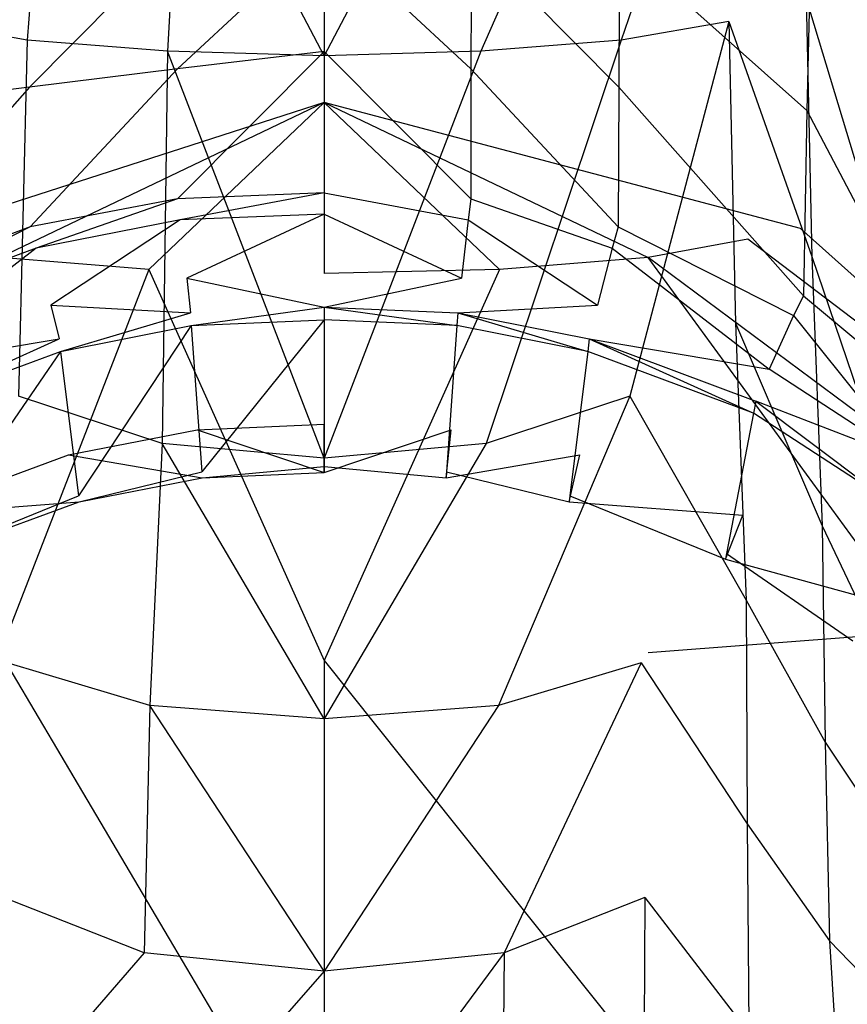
# Model space of a CAD drawing. Extents: x 0 to 0.36, y -0.55 to 0.
# Tile 15 of 25: x 0.141 to 0.247, y -0.231 to -0.104. Entities that reach past the tile are written whole.
import ezdxf

# ---------------------------------------------------------------- set-up
doc = ezdxf.new("R2010")
doc.units = 0
doc.layers.add('L0_WC_N_767710__0___REPLACEMTFO', color=7, linetype='CONTINUOUS')

msp = doc.modelspace()

# ---------------------------------------------------------------- linework, layer by layer
at = {"layer": 'L0_WC_N_767710__0___REPLACEMTFO', "color": 8}
for points, invisible_edges in [([(0.141718, -0.106337, 0.011532), (0.127828, -0.103959, 0.02325), (0.129818, -0.071974, 0.019037), (0.141718, -0.106337, 0.011532)], 14), ([(0.144456, -0.072856, 0.009381), (0.141718, -0.106337, 0.011532), (0.129818, -0.071974, 0.019037), (0.144456, -0.072856, 0.009381)], 14), ([(0.230182, -0.071974, 0.019037), (0.218282, -0.106337, 0.011532), (0.215544, -0.072856, 0.009381), (0.230182, -0.071974, 0.019037)], 14), ([(0.232172, -0.103959, 0.02325), (0.218282, -0.106337, 0.011532), (0.230182, -0.071974, 0.019037), (0.232172, -0.103959, 0.02325)], 14), ([(0.230182, -0.071974, 0.019037), (0.24215, -0.100975, 0.037724), (0.232172, -0.103959, 0.02325), (0.230182, -0.071974, 0.019037)], 14), ([(0.159791, -0.107777, 0.004233), (0.141718, -0.106337, 0.011532), (0.144456, -0.072856, 0.009381), (0.159791, -0.107777, 0.004233)], 14), ([(0.161717, -0.073496, 0.003898), (0.159791, -0.107777, 0.004233), (0.144456, -0.072856, 0.009381), (0.161717, -0.073496, 0.003898)], 14), ([(0.18, -0.108365, 0.001873), (0.159791, -0.107777, 0.004233), (0.161717, -0.073496, 0.003898), (0.18, -0.108365, 0.001873)], 14), ([(0.18, -0.108365, 0.001873), (0.161717, -0.073496, 0.003898), (0.18, -0.073713, 0.00223), (0.18, -0.108365, 0.001873)], 14), ([(0.198283, -0.073496, 0.003898), (0.18, -0.108365, 0.001873), (0.18, -0.073713, 0.00223), (0.198283, -0.073496, 0.003898)], 14), ([(0.200209, -0.107777, 0.004233), (0.18, -0.108365, 0.001873), (0.198283, -0.073496, 0.003898), (0.200209, -0.107777, 0.004233)], 14), ([(0.215544, -0.072856, 0.009381), (0.200209, -0.107777, 0.004233), (0.198283, -0.073496, 0.003898), (0.215544, -0.072856, 0.009381)], 14), ([(0.218282, -0.106337, 0.011532), (0.200209, -0.107777, 0.004233), (0.215544, -0.072856, 0.009381), (0.218282, -0.106337, 0.011532)], 14), ([(0.161083, -0.110064, 0.36015), (0.18, -0.092488, 0.360145), (0.161057, -0.093191, 0.360145), (0.161083, -0.110064, 0.36015)], 13), ([(0.18, -0.092488, 0.360145), (0.161083, -0.110064, 0.36015), (0.18, -0.107806, 0.36015), (0.18, -0.092488, 0.360145)], 14), ([(0.198917, -0.110064, 0.36015), (0.18, -0.092488, 0.360145), (0.18, -0.107806, 0.36015), (0.198917, -0.110064, 0.36015)], 13), ([(0.18, -0.092488, 0.360145), (0.198917, -0.110064, 0.36015), (0.198943, -0.093191, 0.360145), (0.18, -0.092488, 0.360145)], 14), ([(0.142027, -0.112399, 0.360147), (0.161057, -0.093191, 0.360145), (0.141932, -0.093926, 0.360144), (0.142027, -0.112399, 0.360147)], 13), ([(0.161057, -0.093191, 0.360145), (0.142027, -0.112399, 0.360147), (0.161083, -0.110064, 0.36015), (0.161057, -0.093191, 0.360145)], 14), ([(0.217973, -0.112399, 0.360147), (0.198943, -0.093191, 0.360145), (0.198917, -0.110064, 0.36015), (0.217973, -0.112399, 0.360147)], 13), ([(0.198943, -0.093191, 0.360145), (0.217973, -0.112399, 0.360147), (0.218068, -0.093926, 0.360144), (0.198943, -0.093191, 0.360145)], 14), ([(0.117774, -0.115433, 0.360146), (0.141932, -0.093926, 0.360144), (0.117306, -0.09486, 0.360143), (0.117774, -0.115433, 0.360146)], 13), ([(0.141932, -0.093926, 0.360144), (0.117774, -0.115433, 0.360146), (0.142027, -0.112399, 0.360147), (0.141932, -0.093926, 0.360144)], 14), ([(0.242226, -0.115433, 0.360146), (0.218068, -0.093926, 0.360144), (0.217973, -0.112399, 0.360147), (0.242226, -0.115433, 0.360146)], 13), ([(0.218068, -0.093926, 0.360144), (0.242226, -0.115433, 0.360146), (0.242694, -0.09486, 0.360143), (0.218068, -0.093926, 0.360144)], 14), ([(0.264715, -0.118248, 0.36015), (0.242694, -0.09486, 0.360143), (0.242226, -0.115433, 0.360146), (0.264715, -0.118248, 0.36015)], 13), ([(0.242694, -0.09486, 0.360143), (0.264715, -0.118248, 0.36015), (0.267428, -0.095655, 0.360145), (0.242694, -0.09486, 0.360143)], 14), ([(0.249079, -0.097862, 0.053818), (0.249846, -0.126593, 0.060245), (0.24215, -0.100975, 0.037724), (0.249079, -0.097862, 0.053818)], 14), ([(0.24215, -0.100975, 0.037724), (0.242854, -0.134229, 0.04253), (0.232172, -0.103959, 0.02325), (0.24215, -0.100975, 0.037724)], 14), ([(0.24215, -0.100975, 0.037724), (0.249846, -0.126593, 0.060245), (0.242854, -0.134229, 0.04253), (0.24215, -0.100975, 0.037724)], 14), ([(0.141718, -0.106337, 0.011532), (0.14061, -0.152224, 0.011892), (0.127828, -0.103959, 0.02325), (0.141718, -0.106337, 0.011532)], 14), ([(0.232172, -0.103959, 0.02325), (0.21939, -0.152224, 0.011892), (0.218282, -0.106337, 0.011532), (0.232172, -0.103959, 0.02325)], 14), ([(0.232172, -0.103959, 0.02325), (0.233029, -0.142808, 0.026124), (0.21939, -0.152224, 0.011892), (0.232172, -0.103959, 0.02325)], 14), ([(0.232172, -0.103959, 0.02325), (0.242854, -0.134229, 0.04253), (0.233029, -0.142808, 0.026124), (0.232172, -0.103959, 0.02325)], 14), ([(0.159112, -0.158324, 0.003176), (0.14061, -0.152224, 0.011892), (0.141718, -0.106337, 0.011532), (0.159112, -0.158324, 0.003176)], 14), ([(0.159791, -0.107777, 0.004233), (0.159112, -0.158324, 0.003176), (0.141718, -0.106337, 0.011532), (0.159791, -0.107777, 0.004233)], 14), ([(0.218282, -0.106337, 0.011532), (0.200888, -0.158324, 0.003176), (0.200209, -0.107777, 0.004233), (0.218282, -0.106337, 0.011532)], 14), ([(0.21939, -0.152224, 0.011892), (0.200888, -0.158324, 0.003176), (0.218282, -0.106337, 0.011532), (0.21939, -0.152224, 0.011892)], 14), ([(0.18, -0.16023), (0.159112, -0.158324, 0.003176), (0.159791, -0.107777, 0.004233), (0.18, -0.16023)], 14), ([(0.18, -0.16023), (0.159791, -0.107777, 0.004233), (0.18, -0.108365, 0.001873), (0.18, -0.16023)], 14), ([(0.161106, -0.126794, 0.360154), (0.18, -0.107806, 0.36015), (0.161083, -0.110064, 0.36015), (0.161106, -0.126794, 0.360154)], 13), ([(0.18, -0.107806, 0.36015), (0.161106, -0.126794, 0.360154), (0.18, -0.12603, 0.360155), (0.18, -0.107806, 0.36015)], 14), ([(0.200209, -0.107777, 0.004233), (0.18, -0.16023), (0.18, -0.108365, 0.001873), (0.200209, -0.107777, 0.004233)], 14), ([(0.200888, -0.158324, 0.003176), (0.18, -0.16023), (0.200209, -0.107777, 0.004233), (0.200888, -0.158324, 0.003176)], 14), ([(0.198894, -0.126794, 0.360154), (0.18, -0.107806, 0.36015), (0.18, -0.12603, 0.360155), (0.198894, -0.126794, 0.360154)], 13), ([(0.18, -0.107806, 0.36015), (0.198894, -0.126794, 0.360154), (0.198917, -0.110064, 0.36015), (0.18, -0.107806, 0.36015)], 14), ([(0.142105, -0.130407, 0.360149), (0.161083, -0.110064, 0.36015), (0.142027, -0.112399, 0.360147), (0.142105, -0.130407, 0.360149)], 13), ([(0.161083, -0.110064, 0.36015), (0.142105, -0.130407, 0.360149), (0.161106, -0.126794, 0.360154), (0.161083, -0.110064, 0.36015)], 14), ([(0.217895, -0.130407, 0.360149), (0.198917, -0.110064, 0.36015), (0.198894, -0.126794, 0.360154), (0.217895, -0.130407, 0.360149)], 13), ([(0.198917, -0.110064, 0.36015), (0.217895, -0.130407, 0.360149), (0.217973, -0.112399, 0.360147), (0.198917, -0.110064, 0.36015)], 14), ([(0.118218, -0.13929, 0.360149), (0.142027, -0.112399, 0.360147), (0.117774, -0.115433, 0.360146), (0.118218, -0.13929, 0.360149)], 13), ([(0.142027, -0.112399, 0.360147), (0.118218, -0.13929, 0.360149), (0.142105, -0.130407, 0.360149), (0.142027, -0.112399, 0.360147)], 14), ([(0.241782, -0.13929, 0.360149), (0.217973, -0.112399, 0.360147), (0.217895, -0.130407, 0.360149), (0.241782, -0.13929, 0.360149)], 13), ([(0.217973, -0.112399, 0.360147), (0.241782, -0.13929, 0.360149), (0.242226, -0.115433, 0.360146), (0.217973, -0.112399, 0.360147)], 14), ([(0.118596, -0.13064, 0.283559), (0.12537, -0.131997, 0.264182), (0.18, -0.114374, 0.28264), (0.118596, -0.13064, 0.283559)], 14), ([(0.18, -0.114374, 0.28264), (0.12537, -0.131997, 0.264182), (0.138245, -0.134363, 0.247246), (0.18, -0.114374, 0.28264)], 14), ([(0.18, -0.114374, 0.28264), (0.138245, -0.134363, 0.247246), (0.157402, -0.135895, 0.235896), (0.18, -0.114374, 0.28264)], 14), ([(0.18, -0.114374, 0.28264), (0.157402, -0.135895, 0.235896), (0.18, -0.136434, 0.231912), (0.18, -0.114374, 0.28264)], 14), ([(0.241404, -0.13064, 0.283559), (0.18, -0.114374, 0.28264), (0.23463, -0.131997, 0.264182), (0.241404, -0.13064, 0.283559)], 14), ([(0.18, -0.114374, 0.28264), (0.18, -0.136434, 0.231912), (0.202598, -0.135895, 0.235896), (0.18, -0.114374, 0.28264)], 14), ([(0.18, -0.114374, 0.28264), (0.202598, -0.135895, 0.235896), (0.221755, -0.134363, 0.247246), (0.18, -0.114374, 0.28264)], 14), ([(0.18, -0.114374, 0.28264), (0.221755, -0.134363, 0.247246), (0.23463, -0.131997, 0.264182), (0.18, -0.114374, 0.28264)], 14), ([(0.261435, -0.152037, 0.360157), (0.242226, -0.115433, 0.360146), (0.241782, -0.13929, 0.360149), (0.261435, -0.152037, 0.360157)], 13), ([(0.242226, -0.115433, 0.360146), (0.261435, -0.152037, 0.360157), (0.264715, -0.118248, 0.36015), (0.242226, -0.115433, 0.360146)], 14), ([(0.142883, -0.133141, 0.36015), (0.161106, -0.126794, 0.360154), (0.142105, -0.130407, 0.360149), (0.142883, -0.133141, 0.36015)], 13), ([(0.161106, -0.126794, 0.360154), (0.142883, -0.133141, 0.36015), (0.161443, -0.129527, 0.360155), (0.161106, -0.126794, 0.360154)], 14), ([(0.161443, -0.129527, 0.360155), (0.18, -0.12603, 0.360155), (0.161106, -0.126794, 0.360154), (0.161443, -0.129527, 0.360155)], 13), ([(0.18, -0.12603, 0.360155), (0.161443, -0.129527, 0.360155), (0.18, -0.128759, 0.360156), (0.18, -0.12603, 0.360155)], 14), ([(0.198557, -0.129527, 0.360155), (0.18, -0.12603, 0.360155), (0.18, -0.128759, 0.360156), (0.198557, -0.129527, 0.360155)], 13), ([(0.18, -0.12603, 0.360155), (0.198557, -0.129527, 0.360155), (0.198894, -0.126794, 0.360154), (0.18, -0.12603, 0.360155)], 14), ([(0.217117, -0.133141, 0.36015), (0.198894, -0.126794, 0.360154), (0.198557, -0.129527, 0.360155), (0.217117, -0.133141, 0.36015)], 13), ([(0.198894, -0.126794, 0.360154), (0.217117, -0.133141, 0.36015), (0.217895, -0.130407, 0.360149), (0.198894, -0.126794, 0.360154)], 14), ([(0.249846, -0.126593, 0.060245), (0.250991, -0.158234, 0.06686), (0.242854, -0.134229, 0.04253), (0.249846, -0.126593, 0.060245)], 14), ([(0.162286, -0.137033, 0.35752), (0.18, -0.128759, 0.360156), (0.161443, -0.129527, 0.360155), (0.162286, -0.137033, 0.35752)], 13), ([(0.18, -0.128759, 0.360156), (0.162286, -0.137033, 0.35752), (0.18, -0.136284, 0.357522), (0.18, -0.128759, 0.360156)], 14), ([(0.197714, -0.137033, 0.35752), (0.18, -0.128759, 0.360156), (0.18, -0.136284, 0.357522), (0.197714, -0.137033, 0.35752)], 13), ([(0.18, -0.128759, 0.360156), (0.197714, -0.137033, 0.35752), (0.198557, -0.129527, 0.360155), (0.18, -0.128759, 0.360156)], 14), ([(0.119507, -0.141855, 0.360149), (0.142105, -0.130407, 0.360149), (0.118218, -0.13929, 0.360149), (0.119507, -0.141855, 0.360149)], 13), ([(0.142105, -0.130407, 0.360149), (0.119507, -0.141855, 0.360149), (0.142883, -0.133141, 0.36015), (0.142105, -0.130407, 0.360149)], 14), ([(0.144777, -0.140489, 0.357514), (0.161443, -0.129527, 0.360155), (0.142883, -0.133141, 0.36015), (0.144777, -0.140489, 0.357514)], 13), ([(0.161443, -0.129527, 0.360155), (0.144777, -0.140489, 0.357514), (0.162286, -0.137033, 0.35752), (0.161443, -0.129527, 0.360155)], 14), ([(0.215223, -0.140489, 0.357514), (0.198557, -0.129527, 0.360155), (0.197714, -0.137033, 0.35752), (0.215223, -0.140489, 0.357514)], 13), ([(0.198557, -0.129527, 0.360155), (0.215223, -0.140489, 0.357514), (0.217117, -0.133141, 0.36015), (0.198557, -0.129527, 0.360155)], 14), ([(0.240493, -0.141855, 0.360149), (0.217895, -0.130407, 0.360149), (0.217117, -0.133141, 0.36015), (0.240493, -0.141855, 0.360149)], 13), ([(0.217895, -0.130407, 0.360149), (0.240493, -0.141855, 0.360149), (0.241782, -0.13929, 0.360149), (0.217895, -0.130407, 0.360149)], 14), ([(0.290949, -0.174881, 0.28853), (0.241404, -0.13064, 0.283559), (0.23463, -0.131997, 0.264182), (0.290949, -0.174881, 0.28853)], 14), ([(0.122633, -0.148762, 0.357509), (0.142883, -0.133141, 0.36015), (0.119507, -0.141855, 0.360149), (0.122633, -0.148762, 0.357509)], 13), ([(0.142883, -0.133141, 0.36015), (0.122633, -0.148762, 0.357509), (0.144777, -0.140489, 0.357514), (0.142883, -0.133141, 0.36015)], 14), ([(0.237367, -0.148762, 0.357509), (0.217117, -0.133141, 0.36015), (0.215223, -0.140489, 0.357514), (0.237367, -0.148762, 0.357509)], 13), ([(0.217117, -0.133141, 0.36015), (0.237367, -0.148762, 0.357509), (0.240493, -0.141855, 0.360149), (0.217117, -0.133141, 0.36015)], 14), ([(0.23463, -0.131997, 0.264182), (0.221755, -0.134363, 0.247246), (0.280807, -0.178209, 0.25184), (0.23463, -0.131997, 0.264182)], 14), ([(0.290949, -0.174881, 0.28853), (0.23463, -0.131997, 0.264182), (0.280807, -0.178209, 0.25184), (0.290949, -0.174881, 0.28853)], 14), ([(0.157402, -0.135895, 0.235896), (0.138245, -0.134363, 0.247246), (0.138248, -0.185302, 0.199505), (0.157402, -0.135895, 0.235896)], 14), ([(0.221755, -0.134363, 0.247246), (0.202598, -0.135895, 0.235896), (0.221752, -0.185302, 0.199505), (0.221755, -0.134363, 0.247246)], 14), ([(0.256995, -0.182592, 0.220623), (0.221755, -0.134363, 0.247246), (0.221752, -0.185302, 0.199505), (0.256995, -0.182592, 0.220623)], 14), ([(0.280807, -0.178209, 0.25184), (0.221755, -0.134363, 0.247246), (0.256995, -0.182592, 0.220623), (0.280807, -0.178209, 0.25184)], 14), ([(0.242854, -0.134229, 0.04253), (0.244213, -0.168945, 0.047759), (0.233029, -0.142808, 0.026124), (0.242854, -0.134229, 0.04253)], 14), ([(0.242854, -0.134229, 0.04253), (0.250991, -0.158234, 0.06686), (0.244213, -0.168945, 0.047759), (0.242854, -0.134229, 0.04253)], 14), ([(0.18, -0.186295, 0.192136), (0.157402, -0.135895, 0.235896), (0.138248, -0.185302, 0.199505), (0.18, -0.186295, 0.192136)], 13), ([(0.157402, -0.135895, 0.235896), (0.18, -0.186295, 0.192136), (0.18, -0.136434, 0.231912), (0.157402, -0.135895, 0.235896)], 14), ([(0.162286, -0.137033, 0.35752), (0.18, -0.140768, 0.35116), (0.18, -0.136284, 0.357522), (0.162286, -0.137033, 0.35752)], 14), ([(0.18, -0.186295, 0.192136), (0.202598, -0.135895, 0.235896), (0.18, -0.136434, 0.231912), (0.18, -0.186295, 0.192136)], 13), ([(0.202598, -0.135895, 0.235896), (0.18, -0.186295, 0.192136), (0.221752, -0.185302, 0.199505), (0.202598, -0.135895, 0.235896)], 14), ([(0.18, -0.140768, 0.35116), (0.197714, -0.137033, 0.35752), (0.18, -0.136284, 0.357522), (0.18, -0.140768, 0.35116)], 14), ([(0.144777, -0.140489, 0.357514), (0.162764, -0.141507, 0.351158), (0.162286, -0.137033, 0.35752), (0.144777, -0.140489, 0.357514)], 14), ([(0.18, -0.140768, 0.35116), (0.162286, -0.137033, 0.35752), (0.162764, -0.141507, 0.351158), (0.18, -0.140768, 0.35116)], 13), ([(0.197714, -0.137033, 0.35752), (0.18, -0.140768, 0.35116), (0.197236, -0.141507, 0.351158), (0.197714, -0.137033, 0.35752)], 13), ([(0.197236, -0.141507, 0.351158), (0.215223, -0.140489, 0.357514), (0.197714, -0.137033, 0.35752), (0.197236, -0.141507, 0.351158)], 14), ([(0.259694, -0.154308, 0.360157), (0.241782, -0.13929, 0.360149), (0.240493, -0.141855, 0.360149), (0.259694, -0.154308, 0.360157)], 13), ([(0.241782, -0.13929, 0.360149), (0.259694, -0.154308, 0.360157), (0.261435, -0.152037, 0.360157), (0.241782, -0.13929, 0.360149)], 14), ([(0.122633, -0.148762, 0.357509), (0.145828, -0.144849, 0.351148), (0.144777, -0.140489, 0.357514), (0.122633, -0.148762, 0.357509)], 14), ([(0.162764, -0.141507, 0.351158), (0.144777, -0.140489, 0.357514), (0.145828, -0.144849, 0.351148), (0.162764, -0.141507, 0.351158)], 13), ([(0.16288, -0.14313, 0.344769), (0.18, -0.140768, 0.35116), (0.162764, -0.141507, 0.351158), (0.16288, -0.14313, 0.344769)], 14), ([(0.18, -0.140768, 0.35116), (0.16288, -0.14313, 0.344769), (0.18, -0.142396, 0.344764), (0.18, -0.140768, 0.35116)], 13), ([(0.19712, -0.14313, 0.344769), (0.18, -0.140768, 0.35116), (0.18, -0.142396, 0.344764), (0.19712, -0.14313, 0.344769)], 13), ([(0.18, -0.140768, 0.35116), (0.19712, -0.14313, 0.344769), (0.197236, -0.141507, 0.351158), (0.18, -0.140768, 0.35116)], 14), ([(0.215223, -0.140489, 0.357514), (0.197236, -0.141507, 0.351158), (0.214172, -0.144849, 0.351148), (0.215223, -0.140489, 0.357514)], 13), ([(0.214172, -0.144849, 0.351148), (0.237367, -0.148762, 0.357509), (0.215223, -0.140489, 0.357514), (0.214172, -0.144849, 0.351148)], 14), ([(0.146026, -0.146453, 0.344792), (0.162764, -0.141507, 0.351158), (0.145828, -0.144849, 0.351148), (0.146026, -0.146453, 0.344792)], 14), ([(0.162764, -0.141507, 0.351158), (0.146026, -0.146453, 0.344792), (0.16288, -0.14313, 0.344769), (0.162764, -0.141507, 0.351158)], 13), ([(0.213974, -0.146453, 0.344792), (0.197236, -0.141507, 0.351158), (0.19712, -0.14313, 0.344769), (0.213974, -0.146453, 0.344792)], 13), ([(0.197236, -0.141507, 0.351158), (0.213974, -0.146453, 0.344792), (0.214172, -0.144849, 0.351148), (0.197236, -0.141507, 0.351158)], 14), ([(0.255462, -0.160552, 0.35751), (0.240493, -0.141855, 0.360149), (0.237367, -0.148762, 0.357509), (0.255462, -0.160552, 0.35751)], 13), ([(0.240493, -0.141855, 0.360149), (0.255462, -0.160552, 0.35751), (0.259694, -0.154308, 0.360157), (0.240493, -0.141855, 0.360149)], 14), ([(0.146026, -0.146453, 0.344792), (0.148323, -0.165089, 0.270938), (0.16288, -0.14313, 0.344769), (0.146026, -0.146453, 0.344792)], 14), ([(0.16288, -0.14313, 0.344769), (0.148323, -0.165089, 0.270938), (0.164229, -0.161995, 0.270533), (0.16288, -0.14313, 0.344769)], 14), ([(0.16288, -0.14313, 0.344769), (0.164229, -0.161995, 0.270533), (0.18, -0.142396, 0.344764), (0.16288, -0.14313, 0.344769)], 14), ([(0.18, -0.142396, 0.344764), (0.164229, -0.161995, 0.270533), (0.18, -0.161311, 0.270444), (0.18, -0.142396, 0.344764)], 14), ([(0.18, -0.142396, 0.344764), (0.18, -0.161311, 0.270444), (0.195771, -0.161995, 0.270533), (0.18, -0.142396, 0.344764)], 14), ([(0.19712, -0.14313, 0.344769), (0.18, -0.142396, 0.344764), (0.195771, -0.161995, 0.270533), (0.19712, -0.14313, 0.344769)], 14), ([(0.19712, -0.14313, 0.344769), (0.195771, -0.161995, 0.270533), (0.211677, -0.165089, 0.270938), (0.19712, -0.14313, 0.344769)], 14), ([(0.213974, -0.146453, 0.344792), (0.19712, -0.14313, 0.344769), (0.211677, -0.165089, 0.270938), (0.213974, -0.146453, 0.344792)], 14), ([(0.233029, -0.142808, 0.026124), (0.234411, -0.178533, 0.030624), (0.21939, -0.152224, 0.011892), (0.233029, -0.142808, 0.026124)], 14), ([(0.233029, -0.142808, 0.026124), (0.244213, -0.168945, 0.047759), (0.234411, -0.178533, 0.030624), (0.233029, -0.142808, 0.026124)], 14), ([(0.145828, -0.144849, 0.351148), (0.122633, -0.148762, 0.357509), (0.124353, -0.152877, 0.351132), (0.145828, -0.144849, 0.351148)], 13), ([(0.124653, -0.154433, 0.344855), (0.145828, -0.144849, 0.351148), (0.124353, -0.152877, 0.351132), (0.124653, -0.154433, 0.344855)], 14), ([(0.145828, -0.144849, 0.351148), (0.124653, -0.154433, 0.344855), (0.146026, -0.146453, 0.344792), (0.145828, -0.144849, 0.351148)], 13), ([(0.235347, -0.154433, 0.344855), (0.214172, -0.144849, 0.351148), (0.213974, -0.146453, 0.344792), (0.235347, -0.154433, 0.344855)], 13), ([(0.214172, -0.144849, 0.351148), (0.235347, -0.154433, 0.344855), (0.235647, -0.152877, 0.351132), (0.214172, -0.144849, 0.351148)], 14), ([(0.237367, -0.148762, 0.357509), (0.214172, -0.144849, 0.351148), (0.235647, -0.152877, 0.351132), (0.237367, -0.148762, 0.357509)], 13), ([(0.124653, -0.154433, 0.344855), (0.128147, -0.17252, 0.271921), (0.146026, -0.146453, 0.344792), (0.124653, -0.154433, 0.344855)], 14), ([(0.146026, -0.146453, 0.344792), (0.128147, -0.17252, 0.271921), (0.148323, -0.165089, 0.270938), (0.146026, -0.146453, 0.344792)], 14), ([(0.213974, -0.146453, 0.344792), (0.211677, -0.165089, 0.270938), (0.231853, -0.17252, 0.271921), (0.213974, -0.146453, 0.344792)], 14), ([(0.235347, -0.154433, 0.344855), (0.213974, -0.146453, 0.344792), (0.231853, -0.17252, 0.271921), (0.235347, -0.154433, 0.344855)], 14), ([(0.255462, -0.160552, 0.35751), (0.237367, -0.148762, 0.357509), (0.235647, -0.152877, 0.351132), (0.255462, -0.160552, 0.35751)], 14), ([(0.157526, -0.192076, 0.004485), (0.139138, -0.186604, 0.015561), (0.14061, -0.152224, 0.011892), (0.157526, -0.192076, 0.004485)], 14), ([(0.159112, -0.158324, 0.003176), (0.157526, -0.192076, 0.004485), (0.14061, -0.152224, 0.011892), (0.159112, -0.158324, 0.003176)], 14), ([(0.21939, -0.152224, 0.011892), (0.202474, -0.192076, 0.004485), (0.200888, -0.158324, 0.003176), (0.21939, -0.152224, 0.011892)], 14), ([(0.220862, -0.186604, 0.015561), (0.202474, -0.192076, 0.004485), (0.21939, -0.152224, 0.011892), (0.220862, -0.186604, 0.015561)], 14), ([(0.21939, -0.152224, 0.011892), (0.234411, -0.178533, 0.030624), (0.220862, -0.186604, 0.015561), (0.21939, -0.152224, 0.011892)], 14), ([(0.252784, -0.165762, 0.344954), (0.235647, -0.152877, 0.351132), (0.235347, -0.154433, 0.344855), (0.252784, -0.165762, 0.344954)], 13), ([(0.235647, -0.152877, 0.351132), (0.252784, -0.165762, 0.344954), (0.253167, -0.164272, 0.351118), (0.235647, -0.152877, 0.351132)], 14), ([(0.255462, -0.160552, 0.35751), (0.235647, -0.152877, 0.351132), (0.253167, -0.164272, 0.351118), (0.255462, -0.160552, 0.35751)], 14), ([(0.235347, -0.154433, 0.344855), (0.231853, -0.17252, 0.271921), (0.248325, -0.18307, 0.273326), (0.235347, -0.154433, 0.344855)], 14), ([(0.252784, -0.165762, 0.344954), (0.235347, -0.154433, 0.344855), (0.248325, -0.18307, 0.273326), (0.252784, -0.165762, 0.344954)], 14), ([(0.18, -0.162054, 0.267526), (0.163622, -0.156567, 0.260137), (0.18, -0.155853, 0.260043), (0.18, -0.162054, 0.267526)], 13), ([(0.196378, -0.156567, 0.260137), (0.18, -0.162054, 0.267526), (0.18, -0.155853, 0.260043), (0.196378, -0.156567, 0.260137)], 13), ([(0.164282, -0.162736, 0.267615), (0.147052, -0.159798, 0.26056), (0.163622, -0.156567, 0.260137), (0.164282, -0.162736, 0.267615)], 13), ([(0.163622, -0.156567, 0.260137), (0.18, -0.162054, 0.267526), (0.164282, -0.162736, 0.267615), (0.163622, -0.156567, 0.260137)], 14), ([(0.18, -0.162054, 0.267526), (0.196378, -0.156567, 0.260137), (0.195718, -0.162736, 0.267615), (0.18, -0.162054, 0.267526)], 14), ([(0.212948, -0.159798, 0.26056), (0.195718, -0.162736, 0.267615), (0.196378, -0.156567, 0.260137), (0.212948, -0.159798, 0.26056)], 13), ([(0.18, -0.193809, 0.000356), (0.157526, -0.192076, 0.004485), (0.159112, -0.158324, 0.003176), (0.18, -0.193809, 0.000356)], 14), ([(0.18, -0.193809, 0.000356), (0.159112, -0.158324, 0.003176), (0.18, -0.16023), (0.18, -0.193809, 0.000356)], 14), ([(0.200888, -0.158324, 0.003176), (0.18, -0.193809, 0.000356), (0.18, -0.16023), (0.200888, -0.158324, 0.003176)], 14), ([(0.202474, -0.192076, 0.004485), (0.18, -0.193809, 0.000356), (0.200888, -0.158324, 0.003176), (0.202474, -0.192076, 0.004485)], 14), ([(0.250991, -0.158234, 0.06686), (0.251883, -0.185211, 0.075056), (0.244213, -0.168945, 0.047759), (0.250991, -0.158234, 0.06686)], 14), ([(0.148414, -0.165826, 0.268019), (0.126037, -0.167557, 0.261589), (0.147052, -0.159798, 0.26056), (0.148414, -0.165826, 0.268019)], 13), ([(0.147052, -0.159798, 0.26056), (0.164282, -0.162736, 0.267615), (0.148414, -0.165826, 0.268019), (0.147052, -0.159798, 0.26056)], 14), ([(0.195718, -0.162736, 0.267615), (0.212948, -0.159798, 0.26056), (0.211586, -0.165826, 0.268019), (0.195718, -0.162736, 0.267615)], 14), ([(0.233963, -0.167557, 0.261589), (0.211586, -0.165826, 0.268019), (0.212948, -0.159798, 0.26056), (0.233963, -0.167557, 0.261589)], 13), ([(0.148414, -0.165826, 0.268019), (0.164229, -0.161995, 0.270533), (0.148323, -0.165089, 0.270938), (0.148414, -0.165826, 0.268019)], 14), ([(0.164229, -0.161995, 0.270533), (0.148414, -0.165826, 0.268019), (0.164282, -0.162736, 0.267615), (0.164229, -0.161995, 0.270533)], 13), ([(0.164282, -0.162736, 0.267615), (0.18, -0.161311, 0.270444), (0.164229, -0.161995, 0.270533), (0.164282, -0.162736, 0.267615)], 14), ([(0.18, -0.161311, 0.270444), (0.164282, -0.162736, 0.267615), (0.18, -0.162054, 0.267526), (0.18, -0.161311, 0.270444)], 13), ([(0.195718, -0.162736, 0.267615), (0.18, -0.161311, 0.270444), (0.18, -0.162054, 0.267526), (0.195718, -0.162736, 0.267615)], 13), ([(0.18, -0.161311, 0.270444), (0.195718, -0.162736, 0.267615), (0.195771, -0.161995, 0.270533), (0.18, -0.161311, 0.270444)], 14), ([(0.211586, -0.165826, 0.268019), (0.195771, -0.161995, 0.270533), (0.195718, -0.162736, 0.267615), (0.211586, -0.165826, 0.268019)], 13), ([(0.195771, -0.161995, 0.270533), (0.211586, -0.165826, 0.268019), (0.211677, -0.165089, 0.270938), (0.195771, -0.161995, 0.270533)], 14), ([(0.126037, -0.167557, 0.261589), (0.148414, -0.165826, 0.268019), (0.128287, -0.173244, 0.269001), (0.126037, -0.167557, 0.261589)], 14), ([(0.128287, -0.173244, 0.269001), (0.148323, -0.165089, 0.270938), (0.128147, -0.17252, 0.271921), (0.128287, -0.173244, 0.269001)], 14), ([(0.148323, -0.165089, 0.270938), (0.128287, -0.173244, 0.269001), (0.148414, -0.165826, 0.268019), (0.148323, -0.165089, 0.270938)], 13), ([(0.231713, -0.173244, 0.269001), (0.211677, -0.165089, 0.270938), (0.211586, -0.165826, 0.268019), (0.231713, -0.173244, 0.269001)], 13), ([(0.211586, -0.165826, 0.268019), (0.233963, -0.167557, 0.261589), (0.231713, -0.173244, 0.269001), (0.211586, -0.165826, 0.268019)], 14), ([(0.211677, -0.165089, 0.270938), (0.231713, -0.173244, 0.269001), (0.231853, -0.17252, 0.271921), (0.211677, -0.165089, 0.270938)], 14), ([(0.251114, -0.178572, 0.263057), (0.231713, -0.173244, 0.269001), (0.233963, -0.167557, 0.261589), (0.251114, -0.178572, 0.263057)], 13), ([(0.244213, -0.168945, 0.047759), (0.244587, -0.196834, 0.056831), (0.234411, -0.178533, 0.030624), (0.244213, -0.168945, 0.047759)], 14), ([(0.244213, -0.168945, 0.047759), (0.251883, -0.185211, 0.075056), (0.244587, -0.196834, 0.056831), (0.244213, -0.168945, 0.047759)], 14), ([(0.248143, -0.183776, 0.270404), (0.231853, -0.17252, 0.271921), (0.231713, -0.173244, 0.269001), (0.248143, -0.183776, 0.270404)], 13), ([(0.231853, -0.17252, 0.271921), (0.248143, -0.183776, 0.270404), (0.248325, -0.18307, 0.273326), (0.231853, -0.17252, 0.271921)], 14), ([(0.231713, -0.173244, 0.269001), (0.251114, -0.178572, 0.263057), (0.248143, -0.183776, 0.270404), (0.231713, -0.173244, 0.269001)], 14), ([(0.234411, -0.178533, 0.030624), (0.234536, -0.207336, 0.040068), (0.220862, -0.186604, 0.015561), (0.234411, -0.178533, 0.030624)], 14), ([(0.234411, -0.178533, 0.030624), (0.244587, -0.196834, 0.056831), (0.234536, -0.207336, 0.040068), (0.234411, -0.178533, 0.030624)], 14), ([(0.256995, -0.182592, 0.220623), (0.221752, -0.185302, 0.199505), (0.234556, -0.254635, 0.178986), (0.256995, -0.182592, 0.220623)], 14), ([(0.280807, -0.250925, 0.206379), (0.256995, -0.182592, 0.220623), (0.234556, -0.254635, 0.178986), (0.280807, -0.250925, 0.206379)], 14), ([(0.251883, -0.185211, 0.075056), (0.252667, -0.209013, 0.086273), (0.244587, -0.196834, 0.056831), (0.251883, -0.185211, 0.075056)], 14), ([(0.18, -0.255937, 0.169367), (0.138248, -0.185302, 0.199505), (0.125444, -0.254635, 0.178986), (0.18, -0.255937, 0.169367)], 13), ([(0.138248, -0.185302, 0.199505), (0.18, -0.255937, 0.169367), (0.18, -0.186295, 0.192136), (0.138248, -0.185302, 0.199505)], 14), ([(0.18, -0.186295, 0.192136), (0.234556, -0.254635, 0.178986), (0.221752, -0.185302, 0.199505), (0.18, -0.186295, 0.192136)], 14), ([(0.234556, -0.254635, 0.178986), (0.18, -0.186295, 0.192136), (0.18, -0.255937, 0.169367), (0.234556, -0.254635, 0.178986)], 13), ([(0.156785, -0.223982, 0.012054), (0.138671, -0.216843, 0.024404), (0.139138, -0.186604, 0.015561), (0.156785, -0.223982, 0.012054)], 14), ([(0.157526, -0.192076, 0.004485), (0.156785, -0.223982, 0.012054), (0.139138, -0.186604, 0.015561), (0.157526, -0.192076, 0.004485)], 14), ([(0.220862, -0.186604, 0.015561), (0.203215, -0.223982, 0.012054), (0.202474, -0.192076, 0.004485), (0.220862, -0.186604, 0.015561)], 14), ([(0.221329, -0.216843, 0.024404), (0.203215, -0.223982, 0.012054), (0.220862, -0.186604, 0.015561), (0.221329, -0.216843, 0.024404)], 14), ([(0.220862, -0.186604, 0.015561), (0.234536, -0.207336, 0.040068), (0.221329, -0.216843, 0.024404), (0.220862, -0.186604, 0.015561)], 14), ([(0.18, -0.226323, 0.007526), (0.156785, -0.223982, 0.012054), (0.157526, -0.192076, 0.004485), (0.18, -0.226323, 0.007526)], 14), ([(0.18, -0.226323, 0.007526), (0.157526, -0.192076, 0.004485), (0.18, -0.193809, 0.000356), (0.18, -0.226323, 0.007526)], 14), ([(0.202474, -0.192076, 0.004485), (0.18, -0.226323, 0.007526), (0.18, -0.193809, 0.000356), (0.202474, -0.192076, 0.004485)], 14), ([(0.203215, -0.223982, 0.012054), (0.18, -0.226323, 0.007526), (0.202474, -0.192076, 0.004485), (0.203215, -0.223982, 0.012054)], 14), ([(0.244587, -0.196834, 0.056831), (0.245118, -0.222417, 0.068796), (0.234536, -0.207336, 0.040068), (0.244587, -0.196834, 0.056831)], 14), ([(0.244587, -0.196834, 0.056831), (0.252667, -0.209013, 0.086273), (0.245118, -0.222417, 0.068796), (0.244587, -0.196834, 0.056831)], 14), ([(0.234536, -0.207336, 0.040068), (0.234729, -0.234235, 0.05273), (0.221329, -0.216843, 0.024404), (0.234536, -0.207336, 0.040068)], 14), ([(0.234536, -0.207336, 0.040068), (0.245118, -0.222417, 0.068796), (0.234729, -0.234235, 0.05273), (0.234536, -0.207336, 0.040068)], 14), ([(0.252667, -0.209013, 0.086273), (0.254902, -0.232489, 0.099644), (0.245118, -0.222417, 0.068796), (0.252667, -0.209013, 0.086273)], 14), ([(0.156785, -0.223982, 0.012054), (0.138835, -0.244684, 0.037902), (0.138671, -0.216843, 0.024404), (0.156785, -0.223982, 0.012054)], 14), ([(0.221329, -0.216843, 0.024404), (0.221165, -0.244684, 0.037902), (0.203215, -0.223982, 0.012054), (0.221329, -0.216843, 0.024404)], 14), ([(0.221329, -0.216843, 0.024404), (0.234729, -0.234235, 0.05273), (0.221165, -0.244684, 0.037902), (0.221329, -0.216843, 0.024404)], 14), ([(0.245118, -0.222417, 0.068796), (0.246723, -0.24748, 0.083432), (0.234729, -0.234235, 0.05273), (0.245118, -0.222417, 0.068796)], 14), ([(0.245118, -0.222417, 0.068796), (0.254902, -0.232489, 0.099644), (0.246723, -0.24748, 0.083432), (0.245118, -0.222417, 0.068796)], 14), ([(0.157046, -0.252592, 0.026384), (0.138835, -0.244684, 0.037902), (0.156785, -0.223982, 0.012054), (0.157046, -0.252592, 0.026384)], 14), ([(0.18, -0.226323, 0.007526), (0.157046, -0.252592, 0.026384), (0.156785, -0.223982, 0.012054), (0.18, -0.226323, 0.007526)], 14), ([(0.203215, -0.223982, 0.012054), (0.18, -0.255281, 0.022056), (0.18, -0.226323, 0.007526), (0.203215, -0.223982, 0.012054)], 14), ([(0.203215, -0.223982, 0.012054), (0.202954, -0.252592, 0.026384), (0.18, -0.255281, 0.022056), (0.203215, -0.223982, 0.012054)], 14), ([(0.221165, -0.244684, 0.037902), (0.202954, -0.252592, 0.026384), (0.203215, -0.223982, 0.012054), (0.221165, -0.244684, 0.037902)], 14), ([(0.18, -0.255281, 0.022056), (0.157046, -0.252592, 0.026384), (0.18, -0.226323, 0.007526), (0.18, -0.255281, 0.022056)], 14)]:
    msp.add_3dface(points, dxfattribs=dict(at, invisible_edges=invisible_edges))

doc.saveas('drawing.dxf')
